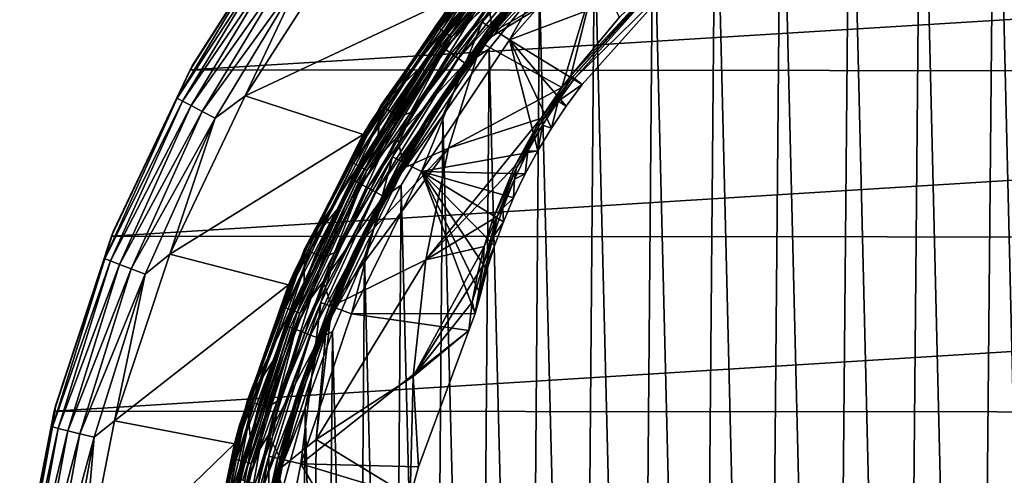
# Model space of a CAD drawing. Header units: metres. Extents: x -24 to 24, y -127 to 24.
# Tile 35 of 49: x -23.81 to -7.62, y 4.94 to 12.43. Entities that reach past the tile are written whole.
import ezdxf

# ---------------------------------------------------------------- set-up
doc = ezdxf.new("R2010")
doc.units = ezdxf.units.M
doc.layers.add('solid_12421051_071', color=7, linetype='CONTINUOUS')

msp = doc.modelspace()

# ---------------------------------------------------------------- linework, layer by layer
at = {"layer": 'solid_12421051_071'}
for points in [[(-6.882768, -18.81105, 173.470398), (-6.526196, 18.938612, 173.473373), (-7.775197, 18.461601, 173.462219)], [(-8.119593, -18.312994, 173.458801), (-7.775197, 18.461601, 173.462219), (-8.989835, 17.903439, 173.449493)], [(-6.882768, -18.81105, 173.470398), (-7.775197, 18.461601, 173.462219), (-8.119593, -18.312994, 173.458801)], [(-9.31415, -17.737368, 173.44577), (-8.989835, 17.903439, 173.449493), (-10.159092, 17.267895, 173.435486)], [(-8.119593, -18.312994, 173.458801), (-8.989835, 17.903439, 173.449493), (-9.31415, -17.737368, 173.44577)], [(-10.471059, -17.080893, 173.431473), (-10.159092, 17.267895, 173.435486), (-11.29042, 16.551426, 173.420319)], [(-9.31415, -17.737368, 173.44577), (-10.159092, 17.267895, 173.435486), (-10.471059, -17.080893, 173.431473)], [(-11.585072, -16.34729, 173.416107), (-11.29042, 16.551426, 173.420319), (-12.371401, 15.762295, 173.404343)], [(-10.471059, -17.080893, 173.431473), (-11.29042, 16.551426, 173.420319), (-11.585072, -16.34729, 173.416107)], [(-12.642771, -15.546076, 173.400101), (-12.371401, 15.762295, 173.404343), (-13.392568, 14.905686, 173.387894)], [(-11.585072, -16.34729, 173.416107), (-12.371401, 15.762295, 173.404343), (-12.642771, -15.546076, 173.400101)], [(-13.645188, -14.675271, 173.383621), (-13.392568, 14.905686, 173.387894), (-14.36063, 13.976496, 173.371094)], [(-12.642771, -15.546076, 173.400101), (-13.392568, 14.905686, 173.387894), (-13.645188, -14.675271, 173.383621)], [(-16.969677, 12.329191, 144.654053), (-15.290608, 14.358837, 144.654053), (-16.489613, 13.003565, 144.5)], [(-15.238866, 14.310247, 144.79364), (-15.290608, 14.358837, 144.654053), (-16.969677, 12.329191, 144.654053)], [(-16.912252, 12.28747, 144.79364), (-15.238866, 14.310247, 144.79364), (-16.969677, 12.329191, 144.654053)], [(-15.158188, 14.234486, 144.904419), (-15.238866, 14.310247, 144.79364), (-16.912252, 12.28747, 144.79364)], [(-16.205673, 12.389757, 147.5), (-14.451115, 14.398755, 147.5), (-15.754709, 12.096826, 149.5)], [(-15.810739, 13.041837, 147.5), (-14.451115, 14.398755, 147.5), (-16.205673, 12.389757, 147.5)], [(-15.597051, 12.903003, 145.061798), (-16.122042, 12.253255, 145.100006), (-14.388608, 14.248876, 145.100006)], [(-16.065405, 12.327419, 145.23999), (-14.388608, 14.248876, 145.100006), (-16.122042, 12.253255, 145.100006)], [(-16.065405, 12.327419, 145.23999), (-14.318913, 14.318913, 145.23999), (-14.388608, 14.248876, 145.100006)], [(-15.595394, 12.901632, 145.338165), (-14.318913, 14.318913, 145.23999), (-16.065405, 12.327419, 145.23999)], [(-14.451115, 14.398755, 147.5), (-14.035826, 14.056221, 149.5), (-15.754709, 12.096826, 149.5)], [(-19.396687, 14.134602, -4), (-21.007126, 11.604211, -4), (-20.970961, 11.671281, -1)], [(19.425127, 14.095429, -4), (-21.007126, 11.604211, -4), (-19.396687, 14.134602, -4)], [(21.030365, 11.562272, -4), (-21.007126, 11.604211, -4), (19.425127, 14.095429, -4)], [(-19.723793, 13.614351, -0.742193), (-19.346317, 14.202818, -1), (-20.970961, 11.671281, -1)], [(-19.396687, 14.134602, -4), (-20.970961, 11.671281, -1), (-19.346317, 14.202818, -1)], [(-16.822716, 12.222418, 144.904419), (-15.158188, 14.234486, 144.904419), (-16.912252, 12.28747, 144.79364)], [(-16.822716, 12.222418, 144.904419), (-15.056489, 14.138984, 144.975525), (-15.158188, 14.234486, 144.904419)], [(-16.822716, 12.222418, 144.904419), (-16.709848, 12.140415, 144.975525), (-15.056489, 14.138984, 144.975525)], [(-16.098806, 12.692015, 145), (-15.056489, 14.138984, 144.975525), (-16.709848, 12.140415, 144.975525)], [(-16.141232, 12.163412, 145.43338), (-14.449555, 14.130733, 145.434616), (-15.595394, 12.901632, 145.338165)], [(-14.328206, 13.20656, 146.994965), (-14.449555, 14.130733, 145.434616), (-16.141232, 12.163412, 145.43338)], [(-16.034958, 12.200942, 145), (-14.303741, 14.192416, 145), (-16.098806, 12.692015, 145)], [(-15.555328, 12.868486, 145.007614), (-14.303741, 14.192416, 145), (-16.034958, 12.200942, 145)], [(-16.925152, 12.031786, 172.733093), (-15.263984, 14.078521, 172.766495), (-16.395691, 12.768295, 172.600189)], [(-15.227238, 14.041945, 172.925095), (-15.263984, 14.078521, 172.766495), (-16.925152, 12.031786, 172.733093)], [(-15.227238, 14.041945, 172.925095), (-16.925152, 12.031786, 172.733093), (-16.884409, 12.000531, 172.891846)], [(-15.227238, 14.041945, 172.925095), (-16.884409, 12.000531, 172.891846), (-15.162533, 13.979734, 173.073715)], [(-16.884409, 12.000531, 172.891846), (-16.812664, 11.947366, 173.040741), (-15.162533, 13.979734, 173.073715)], [(-15.162533, 13.979734, 173.073715), (-16.812664, 11.947366, 173.040741), (-15.07292, 13.894926, 173.199219)], [(-12.964498, 13.154076, 149.5), (-15.754709, 12.096826, 149.5), (-14.035826, 14.056221, 149.5)], [(-14.591045, -13.737322, 173.366928), (-14.36063, 13.976496, 173.371094), (-15.263536, 12.987851, 173.35437)], [(-13.645188, -14.675271, 173.383621), (-14.36063, 13.976496, 173.371094), (-14.591045, -13.737322, 173.366928)], [(-16.812664, 11.947366, 173.040741), (-16.713301, 11.874887, 173.166626), (-15.07292, 13.894926, 173.199219)], [(-15.07292, 13.894926, 173.199219), (-16.713301, 11.874887, 173.166626), (-14.96563, 13.794365, 173.291473)], [(-16.713301, 11.874887, 173.166626), (-16.594337, 11.788939, 173.259354), (-14.96563, 13.794365, 173.291473)], [(-14.96563, 13.794365, 173.291473), (-16.594337, 11.788939, 173.259354), (-14.85023, 13.686954, 173.345993)], [(-21.221012, 11.137647, -0.742193), (-19.723793, 13.614351, -0.742193), (-20.970961, 11.671281, -1)], [(-19.641676, 13.557671, -0.50068), (-19.723793, 13.614351, -0.742193), (-21.221012, 11.137647, -0.742193)], [(-20.099184, 11.17977), (-18.552271, 13.595153), (-19.141632, 13.212515, -0.034074)], [(-16.640617, 12.810203), (-18.552271, 13.595153), (-20.099184, 11.17977)], [(-16.594337, 11.788939, 173.259354), (-16.466381, 11.697138, 173.314362), (-14.85023, 13.686954, 173.345993)], [(-14.85023, 13.686954, 173.345993), (-16.466381, 11.697138, 173.314362), (-15.263536, 12.987851, 173.35437)], [(-21.132664, 11.091277, -0.50068), (-19.641676, 13.557671, -0.50068), (-21.221012, 11.137647, -0.742193)], [(-19.510872, 13.467381, -0.293264), (-19.641676, 13.557671, -0.50068), (-21.132664, 11.091277, -0.50068)], [(-20.991928, 11.017414, -0.293264), (-19.510872, 13.467381, -0.293264), (-21.132664, 11.091277, -0.50068)], [(-19.340307, 13.34965, -0.134106), (-19.510872, 13.467381, -0.293264), (-20.991928, 11.017414, -0.293264)], [(-20.808418, 10.9211, -0.134106), (-19.340307, 13.34965, -0.134106), (-20.991928, 11.017414, -0.293264)], [(-20.808418, 10.9211, -0.134106), (-19.141632, 13.212515, -0.034074), (-19.340307, 13.34965, -0.134106)], [(-20.808418, 10.9211, -0.134106), (-20.594662, 10.808912, -0.034074), (-19.141632, 13.212515, -0.034074)], [(-20.099184, 11.17977), (-19.141632, 13.212515, -0.034074), (-20.594662, 10.808912, -0.034074)], [(-17.852709, 11.005475, 147.849274), (-17.872494, 11.017673, 148.004364), (-16.329172, 13.197473, 148.004364)], [(-16.395691, 12.768295, 172.600189), (-16.329172, 13.197473, 148.004364), (-17.872494, 11.017673, 148.004364)], [(-16.311096, 13.182861, 147.849274), (-17.852709, 11.005475, 147.849274), (-16.329172, 13.197473, 148.004364)], [(-17.792686, 10.968473, 147.708481), (-17.852709, 11.005475, 147.849274), (-16.311096, 13.182861, 147.849274)], [(-17.792686, 10.968473, 147.708481), (-16.311096, 13.182861, 147.849274), (-16.256256, 13.138538, 147.708481)], [(-17.792686, 10.968473, 147.708481), (-16.256256, 13.138538, 147.708481), (-17.69837, 10.910332, 147.596619)], [(-16.256256, 13.138538, 147.708481), (-16.170086, 13.068893, 147.596619), (-17.69837, 10.910332, 147.596619)], [(-14.328206, 13.20656, 146.994965), (-16.141232, 12.163412, 145.43338), (-16.224873, 12.051408, 145.433685)], [(-14.898423, 11.312524, 148.387436), (-14.328206, 13.20656, 146.994965), (-16.224873, 12.051408, 145.433685)], [(-12.964498, 13.154076, 149.5), (-14.560306, 11.362761, 149.5), (-15.754709, 12.096826, 149.5)], [(-14.748043, 11.50927, 148.386047), (-14.328206, 13.20656, 146.994965), (-14.898423, 11.312524, 148.387436)], [(-14.748043, 11.50927, 148.386047), (-13.949231, 12.469455, 148.381638), (-14.328206, 13.20656, 146.994965)], [(-13.215271, 13.171886, 148.486267), (-13.949231, 12.469455, 148.381638), (-14.748043, 11.50927, 148.386047)], [(-13.215271, 13.171886, 148.486267), (-14.748043, 11.50927, 148.386047), (-14.719395, 11.486913, 148.455627)], [(-13.080156, 13.264696, 148.593796), (-14.719395, 11.486913, 148.455627), (-14.686275, 11.461065, 148.593796)], [(-13.080156, 13.264696, 148.593796), (-13.215271, 13.171886, 148.486267), (-14.719395, 11.486913, 148.455627)], [(-13.080156, 13.264696, 148.593796), (-14.686275, 11.461065, 148.593796), (-12.964498, 13.154076, 149.5)], [(-14.686275, 11.461065, 148.593796), (-14.560306, 11.362761, 149.5), (-12.964498, 13.154076, 149.5)], [(-18.038355, 10.752571, 144.5), (-16.489613, 13.003565, 144.5), (-16.640617, 12.810203)], [(-16.969677, 12.329191, 144.654053), (-16.489613, 13.003565, 144.5), (-18.038355, 10.752571, 144.5)], [(-17.69837, 10.910332, 147.596619), (-16.170086, 13.068893, 147.596619), (-17.579117, 10.836817, 147.52475)], [(-16.170086, 13.068893, 147.596619), (-16.061131, 12.980834, 147.52475), (-17.579117, 10.836817, 147.52475)], [(-17.579117, 10.836817, 147.52475), (-16.061131, 12.980834, 147.52475), (-17.346622, 10.915234, 147.5)], [(-17.346622, 10.915234, 147.5), (-15.810739, 13.041837, 147.5), (-16.205673, 12.389757, 147.5)], [(-16.061131, 12.980834, 147.52475), (-15.810739, 13.041837, 147.5), (-17.346622, 10.915234, 147.5)], [(-16.466381, 11.697138, 173.314362), (-16.092136, 11.948638, 173.338135), (-15.263536, 12.987851, 173.35437)], [(-15.468464, -12.744121, 173.350433), (-15.263536, 12.987851, 173.35437), (-16.092136, 11.948638, 173.338135)], [(-14.591045, -13.737322, 173.366928), (-15.263536, 12.987851, 173.35437), (-15.468464, -12.744121, 173.350433)], [(-18.162289, 10.540771), (-16.640617, 12.810203), (-20.099184, 11.17977)], [(-18.038355, 10.752571, 144.5), (-16.640617, 12.810203), (-18.162289, 10.540771)], [(-15.597051, 12.903003, 145.061798), (-17.091238, 10.84643, 145.061798), (-16.122042, 12.253255, 145.100006)], [(-17.072933, 10.834813, 145.029312), (-17.091238, 10.84643, 145.061798), (-15.597051, 12.903003, 145.061798)], [(-17.089422, 10.845278, 145.338165), (-15.595394, 12.901632, 145.338165), (-16.065405, 12.327419, 145.23999)], [(-16.141232, 12.163412, 145.43338), (-15.595394, 12.901632, 145.338165), (-17.089422, 10.845278, 145.338165)], [(-15.580347, 12.889184, 145.029312), (-17.072933, 10.834813, 145.029312), (-15.597051, 12.903003, 145.061798)], [(-15.580347, 12.889184, 145.029312), (-17.045519, 10.817415, 145.007614), (-17.072933, 10.834813, 145.029312)], [(-15.580347, 12.889184, 145.029312), (-15.555328, 12.868486, 145.007614), (-17.045519, 10.817415, 145.007614)], [(-17.045519, 10.817415, 145.007614), (-15.555328, 12.868486, 145.007614), (-16.034958, 12.200942, 145)], [(-17.19154, 11.674954, 172.584839), (-16.395691, 12.768295, 172.600189), (-17.872494, 11.017673, 148.004364)], [(-17.603399, 10.503997, 145), (-16.098806, 12.692015, 145), (-16.709848, 12.140415, 144.975525)], [(-16.034958, 12.200942, 145), (-16.098806, 12.692015, 145), (-17.603399, 10.503997, 145)], [(-16.925152, 12.031786, 172.733093), (-16.395691, 12.768295, 172.600189), (-17.19154, 11.674954, 172.584839)], [(-18.381123, 10.105108, 144.654053), (-16.969677, 12.329191, 144.654053), (-18.038355, 10.752571, 144.5)], [(-16.912252, 12.28747, 144.79364), (-16.969677, 12.329191, 144.654053), (-18.381123, 10.105108, 144.654053)], [(-17.680773, 10.174889, 147.5), (-16.205673, 12.389757, 147.5), (-17.201433, 9.93315, 149.5)], [(-17.346622, 10.915234, 147.5), (-16.205673, 12.389757, 147.5), (-17.680773, 10.174889, 147.5)], [(-17.537014, 10.125, 145.23999), (-16.065405, 12.327419, 145.23999), (-16.122042, 12.253255, 145.100006)], [(-17.089422, 10.845278, 145.338165), (-16.065405, 12.327419, 145.23999), (-17.537014, 10.125, 145.23999)], [(-16.205673, 12.389757, 147.5), (-15.754709, 12.096826, 149.5), (-17.201433, 9.93315, 149.5)], [(-18.318922, 10.070912, 144.79364), (-16.912252, 12.28747, 144.79364), (-18.381123, 10.105108, 144.654053)], [(-16.822716, 12.222418, 144.904419), (-16.912252, 12.28747, 144.79364), (-18.318922, 10.070912, 144.79364)], [(-18.221939, 10.017595, 144.904419), (-16.822716, 12.222418, 144.904419), (-18.318922, 10.070912, 144.79364)], [(-18.221939, 10.017595, 144.904419), (-16.709848, 12.140415, 144.975525), (-16.822716, 12.222418, 144.904419)], [(-18.221939, 10.017595, 144.904419), (-18.099684, 9.950385, 144.975525), (-16.709848, 12.140415, 144.975525)], [(-17.603399, 10.503997, 145), (-16.709848, 12.140415, 144.975525), (-18.099684, 9.950385, 144.975525)], [(-17.490273, 10.004334, 145), (-16.034958, 12.200942, 145), (-17.603399, 10.503997, 145)], [(-17.091238, 10.84643, 145.061798), (-17.580763, 10.048844, 145.100006), (-16.122042, 12.253255, 145.100006)], [(-17.537014, 10.125, 145.23999), (-16.122042, 12.253255, 145.100006), (-17.580763, 10.048844, 145.100006)], [(-17.045519, 10.817415, 145.007614), (-16.034958, 12.200942, 145), (-17.490273, 10.004334, 145)], [(-16.224873, 12.051408, 145.433685), (-16.141232, 12.163412, 145.43338), (-17.089422, 10.845278, 145.338165)], [(-18.313629, 9.790992, 172.702515), (-16.925152, 12.031786, 172.733093), (-17.914717, 10.531948, 172.570053)], [(-16.884409, 12.000531, 172.891846), (-16.925152, 12.031786, 172.733093), (-18.313629, 9.790992, 172.702515)], [(-16.884409, 12.000531, 172.891846), (-18.313629, 9.790992, 172.702515), (-18.269547, 9.765563, 172.86142)], [(-16.884409, 12.000531, 172.891846), (-18.269547, 9.765563, 172.86142), (-16.812664, 11.947366, 173.040741)], [(-16.925152, 12.031786, 172.733093), (-17.19154, 11.674954, 172.584839), (-17.914717, 10.531948, 172.570053)], [(-17.595648, 9.945745, 145.431213), (-16.224873, 12.051408, 145.433685), (-17.089422, 10.845278, 145.338165)], [(-16.759472, 10.316127, 146.607681), (-16.224873, 12.051408, 145.433685), (-17.595648, 9.945745, 145.431213)], [(-15.291768, 10.276055, 149.5), (-17.201433, 9.93315, 149.5), (-15.754709, 12.096826, 149.5)], [(-14.898423, 11.312524, 148.387436), (-16.224873, 12.051408, 145.433685), (-16.759472, 10.316127, 146.607681)], [(-15.06641, 10.647333, 149.5), (-15.291768, 10.276055, 149.5), (-15.754709, 12.096826, 149.5)], [(-14.822589, 11.009568, 149.5), (-15.06641, 10.647333, 149.5), (-15.754709, 12.096826, 149.5)], [(-14.560306, 11.362761, 149.5), (-14.822589, 11.009568, 149.5), (-15.754709, 12.096826, 149.5)], [(-18.269547, 9.765563, 172.86142), (-18.191917, 9.722302, 173.010574), (-16.812664, 11.947366, 173.040741)], [(-16.812664, 11.947366, 173.040741), (-18.191917, 9.722302, 173.010574), (-16.713301, 11.874887, 173.166626)], [(-18.191917, 9.722302, 173.010574), (-18.084406, 9.663321, 173.13681), (-16.713301, 11.874887, 173.166626)], [(-16.713301, 11.874887, 173.166626), (-18.084406, 9.663321, 173.13681), (-16.594337, 11.788939, 173.259354)], [(-16.278402, -11.69371, 173.334366), (-16.092136, 11.948638, 173.338135), (-16.851938, 10.852544, 173.322495)], [(-16.466381, 11.697138, 173.314362), (-16.851938, 10.852544, 173.322495), (-16.092136, 11.948638, 173.338135)], [(-15.468464, -12.744121, 173.350433), (-16.092136, 11.948638, 173.338135), (-16.278402, -11.69371, 173.334366)], [(-21.221012, 11.137647, -0.742193), (-20.970961, 11.671281, -1), (-22.266182, 8.956404, -1)], [(-21.007126, 11.604211, -4), (-22.266182, 8.956404, -1), (-20.970961, 11.671281, -1)], [(-18.084406, 9.663321, 173.13681), (-17.955683, 9.593378, 173.22995), (-16.594337, 11.788939, 173.259354)], [(-16.594337, 11.788939, 173.259354), (-17.955683, 9.593378, 173.22995), (-16.466381, 11.697138, 173.314362)], [(-17.955683, 9.593378, 173.22995), (-17.81723, 9.518667, 173.285416), (-16.466381, 11.697138, 173.314362)], [(-17.914717, 10.531948, 172.570053), (-17.19154, 11.674954, 172.584839), (-17.872494, 11.017673, 148.004364)], [(-16.466381, 11.697138, 173.314362), (-17.81723, 9.518667, 173.285416), (-16.851938, 10.852544, 173.322495)], [(-21.007126, 11.604211, -4), (-22.300312, 8.871123, -4), (-22.266182, 8.956404, -1)], [(21.030365, 11.562272, -4), (-22.300312, 8.871123, -4), (-21.007126, 11.604211, -4)], [(22.31587, 8.831828, -4), (-22.300312, 8.871123, -4), (21.030365, 11.562272, -4)], [(-14.719395, 11.486913, 148.455627), (-14.748043, 11.50927, 148.386047), (-14.898423, 11.312524, 148.387436)], [(-14.719395, 11.486913, 148.455627), (-14.898423, 11.312524, 148.387436), (-15.241199, 10.807158, 148.424591)], [(-14.719395, 11.486913, 148.455627), (-15.241199, 10.807158, 148.424591), (-15.22346, 10.761065, 148.50238)], [(-14.686275, 11.461065, 148.593796), (-14.719395, 11.486913, 148.455627), (-15.22346, 10.761065, 148.50238)], [(-14.958391, 11.090795, 148.606232), (-14.686275, 11.461065, 148.593796), (-15.22346, 10.761065, 148.50238)], [(-14.958391, 11.090795, 148.606232), (-14.560306, 11.362761, 149.5), (-14.686275, 11.461065, 148.593796)], [(-14.958391, 11.090795, 148.606232), (-14.822589, 11.009568, 149.5), (-14.560306, 11.362761, 149.5)], [(-21.34202, 8.574226), (-20.099184, 11.17977), (-20.594662, 10.808912, -0.034074)], [(-18.162289, 10.540771), (-20.099184, 11.17977), (-21.34202, 8.574226)], [(-15.241199, 10.807158, 148.424591), (-14.898423, 11.312524, 148.387436), (-16.759472, 10.316127, 146.607681)], [(-22.408783, 8.49853, -0.742193), (-21.221012, 11.137647, -0.742193), (-22.266182, 8.956404, -1)], [(-21.132664, 11.091277, -0.50068), (-21.221012, 11.137647, -0.742193), (-22.408783, 8.49853, -0.742193)], [(-22.315489, 8.463148, -0.50068), (-21.132664, 11.091277, -0.50068), (-22.408783, 8.49853, -0.742193)], [(-20.991928, 11.017414, -0.293264), (-21.132664, 11.091277, -0.50068), (-22.315489, 8.463148, -0.50068)], [(-22.166876, 8.406787, -0.293264), (-20.991928, 11.017414, -0.293264), (-22.315489, 8.463148, -0.50068)], [(-20.808418, 10.9211, -0.134106), (-20.991928, 11.017414, -0.293264), (-22.166876, 8.406787, -0.293264)], [(-19.105425, 8.649997, 147.849274), (-19.126598, 8.659584, 148.004364), (-17.872494, 11.017673, 148.004364)], [(-17.914717, 10.531948, 172.570053), (-17.872494, 11.017673, 148.004364), (-19.126598, 8.659584, 148.004364)], [(-17.852709, 11.005475, 147.849274), (-19.105425, 8.649997, 147.849274), (-17.872494, 11.017673, 148.004364)], [(-19.041189, 8.620914, 147.708481), (-19.105425, 8.649997, 147.849274), (-17.852709, 11.005475, 147.849274)], [(-19.041189, 8.620914, 147.708481), (-17.852709, 11.005475, 147.849274), (-17.792686, 10.968473, 147.708481)], [(-15.215432, 10.693482, 148.646927), (-14.958391, 11.090795, 148.606232), (-15.22346, 10.761065, 148.50238)], [(-15.215432, 10.693482, 148.646927), (-15.06641, 10.647333, 149.5), (-14.958391, 11.090795, 148.606232)], [(-14.958391, 11.090795, 148.606232), (-15.06641, 10.647333, 149.5), (-14.822589, 11.009568, 149.5)], [(-21.973093, 8.333295, -0.134106), (-20.808418, 10.9211, -0.134106), (-22.166876, 8.406787, -0.293264)], [(-21.973093, 8.333295, -0.134106), (-20.594662, 10.808912, -0.034074), (-20.808418, 10.9211, -0.134106)], [(-19.041189, 8.620914, 147.708481), (-17.792686, 10.968473, 147.708481), (-18.940256, 8.575216, 147.596619)], [(-17.792686, 10.968473, 147.708481), (-17.69837, 10.910332, 147.596619), (-18.940256, 8.575216, 147.596619)], [(-18.940256, 8.575216, 147.596619), (-17.69837, 10.910332, 147.596619), (-18.812635, 8.517436, 147.52475)], [(-17.69837, 10.910332, 147.596619), (-17.579117, 10.836817, 147.52475), (-18.812635, 8.517436, 147.52475)], [(-18.595818, 8.616629, 147.5), (-17.346622, 10.915234, 147.5), (-17.680773, 10.174889, 147.5)], [(-17.579117, 10.836817, 147.52475), (-17.346622, 10.915234, 147.5), (-18.595818, 8.616629, 147.5)], [(-17.091238, 10.84643, 145.061798), (-18.315887, 8.618802, 145.061798), (-17.580763, 10.048844, 145.100006)], [(-18.29627, 8.609571, 145.029312), (-18.315887, 8.618802, 145.061798), (-17.091238, 10.84643, 145.061798)], [(-18.313942, 8.617887, 145.338165), (-17.089422, 10.845278, 145.338165), (-17.537014, 10.125, 145.23999)], [(-17.595648, 9.945745, 145.431213), (-17.089422, 10.845278, 145.338165), (-18.313942, 8.617887, 145.338165)], [(-17.072933, 10.834813, 145.029312), (-18.29627, 8.609571, 145.029312), (-17.091238, 10.84643, 145.061798)], [(-17.81723, 9.518667, 173.285416), (-17.536291, 9.711078, 173.30777), (-16.851938, 10.852544, 173.322495)], [(-17.019871, -10.588416, 173.318939), (-16.851938, 10.852544, 173.322495), (-17.536291, 9.711078, 173.30777)], [(-16.278402, -11.69371, 173.334366), (-16.851938, 10.852544, 173.322495), (-17.019871, -10.588416, 173.318939)], [(-21.973093, 8.333295, -0.134106), (-21.747374, 8.247691, -0.034074), (-20.594662, 10.808912, -0.034074)], [(-21.34202, 8.574226), (-20.594662, 10.808912, -0.034074), (-21.747374, 8.247691, -0.034074)], [(-19.281731, 8.319549, 144.5), (-18.038355, 10.752571, 144.5), (-18.162289, 10.540771)], [(-18.381123, 10.105108, 144.654053), (-18.038355, 10.752571, 144.5), (-19.281731, 8.319549, 144.5)], [(-18.812635, 8.517436, 147.52475), (-17.579117, 10.836817, 147.52475), (-18.595818, 8.616629, 147.5)], [(-17.072933, 10.834813, 145.029312), (-18.266891, 8.595747, 145.007614), (-18.29627, 8.609571, 145.029312)], [(-17.072933, 10.834813, 145.029312), (-17.045519, 10.817415, 145.007614), (-18.266891, 8.595747, 145.007614)], [(-18.266891, 8.595747, 145.007614), (-17.045519, 10.817415, 145.007614), (-17.490273, 10.004334, 145)], [(-15.241199, 10.807158, 148.424591), (-16.759472, 10.316127, 146.607681), (-17.133045, 8.481728, 147.683121)], [(-15.670773, 10.021852, 148.558517), (-15.241199, 10.807158, 148.424591), (-17.133045, 8.481728, 147.683121)], [(-15.22346, 10.761065, 148.50238), (-15.241199, 10.807158, 148.424591), (-15.670773, 10.021852, 148.558517)], [(-15.22346, 10.761065, 148.50238), (-15.670773, 10.021852, 148.558517), (-15.639394, 9.992437, 148.639206)], [(-15.215432, 10.693482, 148.646927), (-15.22346, 10.761065, 148.50238), (-15.639394, 9.992437, 148.639206)], [(-15.454991, 10.268081, 148.717545), (-15.215432, 10.693482, 148.646927), (-15.639394, 9.992437, 148.639206)], [(-15.454991, 10.268081, 148.717545), (-15.291768, 10.276055, 149.5), (-15.215432, 10.693482, 148.646927)], [(-15.215432, 10.693482, 148.646927), (-15.291768, 10.276055, 149.5), (-15.06641, 10.647333, 149.5)], [(-19.387491, 8.06975), (-18.162289, 10.540771), (-21.34202, 8.574226)], [(-19.281731, 8.319549, 144.5), (-18.162289, 10.540771), (-19.387491, 8.06975)], [(-18.561964, 9.344383, 172.556198), (-17.914717, 10.531948, 172.570053), (-19.126598, 8.659584, 148.004364)], [(-18.313629, 9.790992, 172.702515), (-17.914717, 10.531948, 172.570053), (-18.561964, 9.344383, 172.556198)], [(-18.820463, 8.126492, 145), (-17.603399, 10.503997, 145), (-18.099684, 9.950385, 144.975525)], [(-17.490273, 10.004334, 145), (-17.603399, 10.503997, 145), (-18.820463, 8.126492, 145)], [(-16.759472, 10.316127, 146.607681), (-18.214075, 8.760819, 145.432404), (-18.677265, 7.721987, 145.434494)], [(-16.759472, 10.316127, 146.607681), (-18.677265, 7.721987, 145.434494), (-17.133045, 8.481728, 147.683121)], [(-16.759472, 10.316127, 146.607681), (-17.595648, 9.945745, 145.431213), (-18.214075, 8.760819, 145.432404)], [(-15.291768, 10.276055, 149.5), (-15.499465, 9.893663, 149.5), (-17.201433, 9.93315, 149.5)], [(-15.676259, 9.809008, 148.821289), (-15.499465, 9.893663, 149.5), (-15.454991, 10.268081, 148.717545)], [(-15.676259, 9.809008, 148.821289), (-15.454991, 10.268081, 148.717545), (-15.639394, 9.992437, 148.639206)], [(-15.454991, 10.268081, 148.717545), (-15.499465, 9.893663, 149.5), (-15.291768, 10.276055, 149.5)], [(-19.502687, 7.721661, 144.654053), (-18.381123, 10.105108, 144.654053), (-19.281731, 8.319549, 144.5)], [(-18.318922, 10.070912, 144.79364), (-18.381123, 10.105108, 144.654053), (-19.502687, 7.721661, 144.654053)], [(-19.436691, 7.695531, 144.79364), (-18.318922, 10.070912, 144.79364), (-19.502687, 7.721661, 144.654053)], [(-18.221939, 10.017595, 144.904419), (-18.318922, 10.070912, 144.79364), (-19.436691, 7.695531, 144.79364)], [(-18.856983, 7.782845, 147.5), (-17.680773, 10.174889, 147.5), (-18.354464, 7.595714, 149.5)], [(-18.595818, 8.616629, 147.5), (-17.680773, 10.174889, 147.5), (-18.856983, 7.782845, 147.5)], [(-18.315887, 8.618802, 145.061798), (-18.739916, 7.673205, 145.100006), (-17.580763, 10.048844, 145.100006)], [(-18.708561, 7.74934, 145.23999), (-17.580763, 10.048844, 145.100006), (-18.739916, 7.673205, 145.100006)], [(-18.708561, 7.74934, 145.23999), (-17.537014, 10.125, 145.23999), (-17.580763, 10.048844, 145.100006)], [(-18.313942, 8.617887, 145.338165), (-17.537014, 10.125, 145.23999), (-18.708561, 7.74934, 145.23999)], [(-17.680773, 10.174889, 147.5), (-17.201433, 9.93315, 149.5), (-18.354464, 7.595714, 149.5)], [(-19.33379, 7.654789, 144.904419), (-18.221939, 10.017595, 144.904419), (-19.436691, 7.695531, 144.79364)], [(-19.33379, 7.654789, 144.904419), (-18.099684, 9.950385, 144.975525), (-18.221939, 10.017595, 144.904419)], [(-19.33379, 7.654789, 144.904419), (-19.204077, 7.603432, 144.975525), (-18.099684, 9.950385, 144.975525)], [(-18.820463, 8.126492, 145), (-18.099684, 9.950385, 144.975525), (-19.204077, 7.603432, 144.975525)], [(-18.64809, 7.633471, 145), (-17.490273, 10.004334, 145), (-18.820463, 8.126492, 145)], [(-18.266891, 8.595747, 145.007614), (-17.490273, 10.004334, 145), (-18.64809, 7.633471, 145)], [(-16.321083, 7.598028, 149.5), (-18.354464, 7.595714, 149.5), (-17.201433, 9.93315, 149.5)], [(-18.214075, 8.760819, 145.432404), (-17.595648, 9.945745, 145.431213), (-18.313942, 8.617887, 145.338165)], [(-16.129587, 8.315087, 149.5), (-16.234545, 7.914403, 149.5), (-17.201433, 9.93315, 149.5)], [(-16.321083, 7.598028, 149.5), (-17.201433, 9.93315, 149.5), (-16.234545, 7.914403, 149.5)], [(-16.003761, 8.712942, 149.5), (-16.129587, 8.315087, 149.5), (-17.201433, 9.93315, 149.5)], [(-15.857065, 9.107965, 149.5), (-16.003761, 8.712942, 149.5), (-17.201433, 9.93315, 149.5)], [(-15.6887, 9.50223, 149.5), (-15.857065, 9.107965, 149.5), (-17.201433, 9.93315, 149.5)], [(-15.499465, 9.893663, 149.5), (-15.6887, 9.50223, 149.5), (-17.201433, 9.93315, 149.5)], [(-16.031187, 9.148333, 148.786392), (-15.670773, 10.021852, 148.558517), (-17.133045, 8.481728, 147.683121)], [(-15.639394, 9.992437, 148.639206), (-15.670773, 10.021852, 148.558517), (-16.031187, 9.148333, 148.786392)], [(-15.639394, 9.992437, 148.639206), (-16.031187, 9.148333, 148.786392), (-15.961532, 9.198884, 148.858063)], [(-15.676259, 9.809008, 148.821289), (-15.639394, 9.992437, 148.639206), (-15.961532, 9.198884, 148.858063)], [(-15.676259, 9.809008, 148.821289), (-15.6887, 9.50223, 149.5), (-15.499465, 9.893663, 149.5)], [(-19.406984, 7.39222, 172.676743), (-18.313629, 9.790992, 172.702515), (-19.130112, 8.118329, 172.5439)], [(-18.269547, 9.765563, 172.86142), (-18.313629, 9.790992, 172.702515), (-19.406984, 7.39222, 172.676743)], [(-18.269547, 9.765563, 172.86142), (-19.406984, 7.39222, 172.676743), (-19.360271, 7.373029, 172.835785)], [(-18.269547, 9.765563, 172.86142), (-19.360271, 7.373029, 172.835785), (-18.191917, 9.722302, 173.010574)], [(-19.360271, 7.373029, 172.835785), (-19.278011, 7.340373, 172.985153), (-18.191917, 9.722302, 173.010574)], [(-18.191917, 9.722302, 173.010574), (-19.278011, 7.340373, 172.985153), (-18.084406, 9.663321, 173.13681)], [(-18.313629, 9.790992, 172.702515), (-18.561964, 9.344383, 172.556198), (-19.130112, 8.118329, 172.5439)], [(-17.684097, -9.439666, 173.30452), (-17.536291, 9.711078, 173.30777), (-18.140781, 8.53056, 173.294296)], [(-17.81723, 9.518667, 173.285416), (-18.140781, 8.53056, 173.294296), (-17.536291, 9.711078, 173.30777)], [(-17.019871, -10.588416, 173.318939), (-17.536291, 9.711078, 173.30777), (-17.684097, -9.439666, 173.30452)], [(-15.868285, 9.333316, 148.954941), (-15.676259, 9.809008, 148.821289), (-15.961532, 9.198884, 148.858063)], [(-15.868285, 9.333316, 148.954941), (-15.6887, 9.50223, 149.5), (-15.676259, 9.809008, 148.821289)], [(-19.278011, 7.340373, 172.985153), (-19.164082, 7.295843, 173.111679), (-18.084406, 9.663321, 173.13681)], [(-18.084406, 9.663321, 173.13681), (-19.164082, 7.295843, 173.111679), (-17.955683, 9.593378, 173.22995)], [(-19.164082, 7.295843, 173.111679), (-19.027674, 7.243034, 173.20517), (-17.955683, 9.593378, 173.22995)], [(-17.955683, 9.593378, 173.22995), (-19.027674, 7.243034, 173.20517), (-17.81723, 9.518667, 173.285416)], [(-19.027674, 7.243034, 173.20517), (-18.880955, 7.186622, 173.261002), (-17.81723, 9.518667, 173.285416)], [(-17.81723, 9.518667, 173.285416), (-18.880955, 7.186622, 173.261002), (-18.140781, 8.53056, 173.294296)], [(-15.868285, 9.333316, 148.954941), (-15.857065, 9.107965, 149.5), (-15.6887, 9.50223, 149.5)], [(-19.130112, 8.118329, 172.5439), (-18.561964, 9.344383, 172.556198), (-19.126598, 8.659584, 148.004364)], [(-16.023878, 8.860223, 149.112564), (-15.857065, 9.107965, 149.5), (-15.868285, 9.333316, 148.954941)], [(-16.023878, 8.860223, 149.112564), (-15.868285, 9.333316, 148.954941), (-15.961532, 9.198884, 148.858063)], [(-16.171677, 8.700686, 148.93251), (-16.031187, 9.148333, 148.786392), (-17.133045, 8.481728, 147.683121)], [(-15.961532, 9.198884, 148.858063), (-16.171677, 8.700686, 148.93251), (-16.188183, 8.396388, 149.148743)], [(-16.023878, 8.860223, 149.112564), (-15.961532, 9.198884, 148.858063), (-16.188183, 8.396388, 149.148743)], [(-15.961532, 9.198884, 148.858063), (-16.031187, 9.148333, 148.786392), (-16.171677, 8.700686, 148.93251)], [(-16.023878, 8.860223, 149.112564), (-16.003761, 8.712942, 149.5), (-15.857065, 9.107965, 149.5)], [(-22.408783, 8.49853, -0.742193), (-22.266182, 8.956404, -1), (-23.211632, 6.100835, -1)], [(-22.300312, 8.871123, -4), (-23.211632, 6.100835, -1), (-22.266182, 8.956404, -1)], [(-22.300312, 8.871123, -4), (-23.238926, 5.993042, -4), (-23.211632, 6.100835, -1)], [(22.31587, 8.831828, -4), (-23.238926, 5.993042, -4), (-22.300312, 8.871123, -4)], [(23.24683, 5.962299, -4), (-23.238926, 5.993042, -4), (22.31587, 8.831828, -4)], [(-18.677265, 7.721987, 145.434494), (-18.214075, 8.760819, 145.432404), (-18.313942, 8.617887, 145.338165)], [(-16.145752, 8.386778, 149.29454), (-16.023878, 8.860223, 149.112564), (-16.188183, 8.396388, 149.148743)], [(-16.145752, 8.386778, 149.29454), (-16.003761, 8.712942, 149.5), (-16.023878, 8.860223, 149.112564)], [(-20.048973, 6.154542, 147.849274), (-20.071192, 6.161364, 148.004364), (-19.126598, 8.659584, 148.004364)], [(-19.130112, 8.118329, 172.5439), (-19.126598, 8.659584, 148.004364), (-20.071192, 6.161364, 148.004364)], [(-19.105425, 8.649997, 147.849274), (-20.048973, 6.154542, 147.849274), (-19.126598, 8.659584, 148.004364)], [(-19.981565, 6.133849, 147.708481), (-20.048973, 6.154542, 147.849274), (-19.105425, 8.649997, 147.849274)], [(-19.981565, 6.133849, 147.708481), (-19.105425, 8.649997, 147.849274), (-19.041189, 8.620914, 147.708481)], [(-19.981565, 6.133849, 147.708481), (-19.041189, 8.620914, 147.708481), (-19.875648, 6.101335, 147.596619)], [(-19.041189, 8.620914, 147.708481), (-18.940256, 8.575216, 147.596619), (-19.875648, 6.101335, 147.596619)], [(-19.543657, 6.173687, 147.5), (-18.595818, 8.616629, 147.5), (-18.856983, 7.782845, 147.5)], [(-18.812635, 8.517436, 147.52475), (-18.595818, 8.616629, 147.5), (-19.543657, 6.173687, 147.5)], [(-18.315887, 8.618802, 145.061798), (-19.251684, 6.255251, 145.061798), (-18.739916, 7.673205, 145.100006)], [(-19.231066, 6.248552, 145.029312), (-19.251684, 6.255251, 145.061798), (-18.315887, 8.618802, 145.061798)], [(-19.249638, 6.254587, 145.338165), (-18.313942, 8.617887, 145.338165), (-18.708561, 7.74934, 145.23999)], [(-18.677265, 7.721987, 145.434494), (-18.313942, 8.617887, 145.338165), (-19.249638, 6.254587, 145.338165)], [(-18.29627, 8.609571, 145.029312), (-19.231066, 6.248552, 145.029312), (-18.315887, 8.618802, 145.061798)], [(-18.29627, 8.609571, 145.029312), (-19.200184, 6.238518, 145.007614), (-19.231066, 6.248552, 145.029312)], [(-18.29627, 8.609571, 145.029312), (-18.266891, 8.595747, 145.007614), (-19.200184, 6.238518, 145.007614)], [(-19.200184, 6.238518, 145.007614), (-18.266891, 8.595747, 145.007614), (-18.64809, 7.633471, 145)], [(-16.171677, 8.700686, 148.93251), (-17.133045, 8.481728, 147.683121), (-17.340109, 6.564898, 148.654724)], [(-16.284184, 8.247548, 149.100143), (-16.171677, 8.700686, 148.93251), (-17.340109, 6.564898, 148.654724)], [(-16.188183, 8.396388, 149.148743), (-16.171677, 8.700686, 148.93251), (-16.284184, 8.247548, 149.100143)], [(-16.145752, 8.386778, 149.29454), (-16.129587, 8.315087, 149.5), (-16.003761, 8.712942, 149.5)], [(-23.269783, 5.735486, -0.742193), (-22.408783, 8.49853, -0.742193), (-23.211632, 6.100835, -1)], [(-22.315489, 8.463148, -0.50068), (-22.408783, 8.49853, -0.742193), (-23.269783, 5.735486, -0.742193)], [(-23.172903, 5.711607, -0.50068), (-22.315489, 8.463148, -0.50068), (-23.269783, 5.735486, -0.742193)], [(-22.166876, 8.406787, -0.293264), (-22.315489, 8.463148, -0.50068), (-23.172903, 5.711607, -0.50068)], [(-22.246853, 5.83503), (-21.34202, 8.574226), (-21.747374, 8.247691, -0.034074)], [(-19.387491, 8.06975), (-21.34202, 8.574226), (-22.246853, 5.83503)], [(-19.875648, 6.101335, 147.596619), (-18.940256, 8.575216, 147.596619), (-19.741724, 6.060224, 147.52475)], [(-18.940256, 8.575216, 147.596619), (-18.812635, 8.517436, 147.52475), (-19.741724, 6.060224, 147.52475)], [(-19.741724, 6.060224, 147.52475), (-18.812635, 8.517436, 147.52475), (-19.543657, 6.173687, 147.5)], [(-18.935114, 5.526259, 146.514832), (-17.133045, 8.481728, 147.683121), (-18.677265, 7.721987, 145.434494)], [(-18.935114, 5.526259, 146.514832), (-17.340109, 6.564898, 148.654724), (-17.133045, 8.481728, 147.683121)], [(-18.880955, 7.186622, 173.261002), (-18.668591, 7.305342, 173.28215), (-18.140781, 8.53056, 173.294296)], [(-18.273056, -8.241833, 173.291275), (-18.140781, 8.53056, 173.294296), (-18.668591, 7.305342, 173.28215)], [(-17.684097, -9.439666, 173.30452), (-18.140781, 8.53056, 173.294296), (-18.273056, -8.241833, 173.291275)], [(-23.018581, 5.673571, -0.293264), (-22.166876, 8.406787, -0.293264), (-23.172903, 5.711607, -0.50068)], [(-21.973093, 8.333295, -0.134106), (-22.166876, 8.406787, -0.293264), (-23.018581, 5.673571, -0.293264)], [(-22.817352, 5.623972, -0.134106), (-21.973093, 8.333295, -0.134106), (-23.018581, 5.673571, -0.293264)], [(-22.817352, 5.623972, -0.134106), (-21.747374, 8.247691, -0.034074), (-21.973093, 8.333295, -0.134106)], [(-20.19869, 5.745687, 144.5), (-19.281731, 8.319549, 144.5), (-19.387491, 8.06975)], [(-19.502687, 7.721661, 144.654053), (-19.281731, 8.319549, 144.5), (-20.19869, 5.745687, 144.5)], [(-16.188183, 8.396388, 149.148743), (-16.284184, 8.247548, 149.100143), (-16.369162, 7.786624, 149.289383)], [(-16.188183, 8.396388, 149.148743), (-16.369162, 7.786624, 149.289383), (-16.321083, 7.598028, 149.5)], [(-16.145752, 8.386778, 149.29454), (-16.188183, 8.396388, 149.148743), (-16.321083, 7.598028, 149.5)], [(-16.145752, 8.386778, 149.29454), (-16.321083, 7.598028, 149.5), (-16.234545, 7.914403, 149.5)], [(-16.145752, 8.386778, 149.29454), (-16.234545, 7.914403, 149.5), (-16.129587, 8.315087, 149.5)], [(-22.817352, 5.623972, -0.134106), (-22.58296, 5.5662, -0.034074), (-21.747374, 8.247691, -0.034074)], [(-22.246853, 5.83503), (-21.747374, 8.247691, -0.034074), (-22.58296, 5.5662, -0.034074)], [(-19.617031, 6.858902, 172.532898), (-19.130112, 8.118329, 172.5439), (-20.071192, 6.161364, 148.004364)], [(-19.717232, 5.608033, 145), (-18.820463, 8.126492, 145), (-19.204077, 7.603432, 144.975525)], [(-18.64809, 7.633471, 145), (-18.820463, 8.126492, 145), (-19.717232, 5.608033, 145)], [(-19.406984, 7.39222, 172.676743), (-19.130112, 8.118329, 172.5439), (-19.617031, 6.858902, 172.532898)], [(-16.369162, 7.786624, 149.289383), (-16.284184, 8.247548, 149.100143), (-17.340109, 6.564898, 148.654724)], [(-20.277163, 5.459693), (-19.387491, 8.06975), (-22.246853, 5.83503)], [(-20.19869, 5.745687, 144.5), (-19.387491, 8.06975), (-20.277163, 5.459693)], [(-19.710375, 5.257329, 147.5), (-18.856983, 7.782845, 147.5), (-19.18935, 5.130794, 149.5)], [(-19.543657, 6.173687, 147.5), (-18.856983, 7.782845, 147.5), (-19.710375, 5.257329, 147.5)], [(-18.856983, 7.782845, 147.5), (-18.354464, 7.595714, 149.5), (-19.18935, 5.130794, 149.5)], [(-16.369162, 7.786624, 149.289383), (-17.340109, 6.564898, 148.654724), (-16.425825, 7.317945, 149.5)], [(-16.321083, 7.598028, 149.5), (-16.369162, 7.786624, 149.289383), (-16.425825, 7.317945, 149.5)], [(-20.316685, 5.216438, 144.654053), (-19.502687, 7.721661, 144.654053), (-20.19869, 5.745687, 144.5)], [(-19.436691, 7.695531, 144.79364), (-19.502687, 7.721661, 144.654053), (-20.316685, 5.216438, 144.654053)], [(-20.247934, 5.198786, 144.79364), (-19.436691, 7.695531, 144.79364), (-20.316685, 5.216438, 144.654053)], [(-19.33379, 7.654789, 144.904419), (-19.436691, 7.695531, 144.79364), (-20.247934, 5.198786, 144.79364)], [(-20.140738, 5.171262, 144.904419), (-19.33379, 7.654789, 144.904419), (-20.247934, 5.198786, 144.79364)], [(-20.140738, 5.171262, 144.904419), (-19.204077, 7.603432, 144.975525), (-19.33379, 7.654789, 144.904419)], [(-19.484035, 5.134983, 145), (-18.64809, 7.633471, 145), (-19.717232, 5.608033, 145)], [(-19.251684, 6.255251, 145.061798), (-19.579746, 5.166818, 145.100006), (-18.739916, 7.673205, 145.100006)], [(-19.559998, 5.241086, 145.23999), (-18.739916, 7.673205, 145.100006), (-19.579746, 5.166818, 145.100006)], [(-19.559998, 5.241086, 145.23999), (-18.708561, 7.74934, 145.23999), (-18.739916, 7.673205, 145.100006)], [(-19.249638, 6.254587, 145.338165), (-18.708561, 7.74934, 145.23999), (-19.559998, 5.241086, 145.23999)], [(-19.200184, 6.238518, 145.007614), (-18.64809, 7.633471, 145), (-19.484035, 5.134983, 145)], [(-18.753643, 7.534569, 145.434525), (-18.677265, 7.721987, 145.434494), (-19.249638, 6.254587, 145.338165)], [(-18.935114, 5.526259, 146.514832), (-18.677265, 7.721987, 145.434494), (-18.753643, 7.534569, 145.434525)], [(-20.140738, 5.171262, 144.904419), (-20.00561, 5.136568, 144.975525), (-19.204077, 7.603432, 144.975525)], [(-19.717232, 5.608033, 145), (-19.204077, 7.603432, 144.975525), (-20.00561, 5.136568, 144.975525)], [(-19.581999, 5.006, 145.431808), (-18.753643, 7.534569, 145.434525), (-19.249638, 6.254587, 145.338165)], [(-18.935114, 5.526259, 146.514832), (-18.753643, 7.534569, 145.434525), (-19.581999, 5.006, 145.431808)], [(-19.18935, 5.130794, 149.5), (-18.354464, 7.595714, 149.5), (-16.425825, 7.317945, 149.5)], [(-16.321083, 7.598028, 149.5), (-16.425825, 7.317945, 149.5), (-18.354464, 7.595714, 149.5)], [(-20.187521, 4.87413, 172.65744), (-19.406984, 7.39222, 172.676743), (-20.020897, 5.571314, 172.523499)], [(-19.360271, 7.373029, 172.835785), (-19.406984, 7.39222, 172.676743), (-20.187521, 4.87413, 172.65744)], [(-19.360271, 7.373029, 172.835785), (-20.187521, 4.87413, 172.65744), (-20.138933, 4.861488, 172.816559)], [(-19.360271, 7.373029, 172.835785), (-20.138933, 4.861488, 172.816559), (-19.278011, 7.340373, 172.985153)], [(-20.138933, 4.861488, 172.816559), (-20.053366, 4.839964, 172.966095), (-19.278011, 7.340373, 172.985153)], [(-19.278011, 7.340373, 172.985153), (-20.053366, 4.839964, 172.966095), (-19.164082, 7.295843, 173.111679)], [(-20.053366, 4.839964, 172.966095), (-19.934855, 4.810607, 173.09285), (-19.164082, 7.295843, 173.111679)], [(-19.406984, 7.39222, 172.676743), (-19.617031, 6.858902, 172.532898), (-20.020897, 5.571314, 172.523499)], [(-19.164082, 7.295843, 173.111679), (-19.934855, 4.810607, 173.09285), (-19.027674, 7.243034, 173.20517)], [(-19.18935, 5.130794, 149.5), (-16.425825, 7.317945, 149.5), (-17.252113, 5.078901, 149.5)], [(-18.78442, -7.002329, 173.279434), (-18.668591, 7.305342, 173.28215), (-19.11372, 6.050708, 173.271637)], [(-18.880955, 7.186622, 173.261002), (-19.11372, 6.050708, 173.271637), (-18.668591, 7.305342, 173.28215)], [(-18.273056, -8.241833, 173.291275), (-18.668591, 7.305342, 173.28215), (-18.78442, -7.002329, 173.279434)], [(-17.340109, 6.564898, 148.654724), (-17.252113, 5.078901, 149.5), (-16.425825, 7.317945, 149.5)], [(-19.934855, 4.810607, 173.09285), (-19.792961, 4.775787, 173.1866), (-19.027674, 7.243034, 173.20517)], [(-19.027674, 7.243034, 173.20517), (-19.792961, 4.775787, 173.1866), (-18.880955, 7.186622, 173.261002)], [(-19.792961, 4.775787, 173.1866), (-19.640341, 4.738587, 173.242722), (-18.880955, 7.186622, 173.261002)], [(-18.880955, 7.186622, 173.261002), (-19.640341, 4.738587, 173.242722), (-19.11372, 6.050708, 173.271637)], [(-20.020897, 5.571314, 172.523499), (-19.617031, 6.858902, 172.532898), (-20.071192, 6.161364, 148.004364)], [(-18.935114, 5.526259, 146.514832), (-17.38802, 4.588858, 149.5), (-17.340109, 6.564898, 148.654724)], [(-17.340109, 6.564898, 148.654724), (-17.38802, 4.588858, 149.5), (-17.252113, 5.078901, 149.5)], [(-20.668085, 3.559493, 147.849274), (-20.69099, 3.563439, 148.004364), (-20.071192, 6.161364, 148.004364)], [(-20.020897, 5.571314, 172.523499), (-20.071192, 6.161364, 148.004364), (-20.69099, 3.563439, 148.004364)], [(-20.048973, 6.154542, 147.849274), (-20.668085, 3.559493, 147.849274), (-20.071192, 6.161364, 148.004364)], [(-20.598595, 3.547526, 147.708481), (-20.668085, 3.559493, 147.849274), (-20.048973, 6.154542, 147.849274)], [(-20.598595, 3.547526, 147.708481), (-20.048973, 6.154542, 147.849274), (-19.981565, 6.133849, 147.708481)], [(-20.171228, 3.629096, 147.5), (-19.543657, 6.173687, 147.5), (-19.710375, 5.257329, 147.5)], [(-19.741724, 6.060224, 147.52475), (-19.543657, 6.173687, 147.5), (-20.171228, 3.629096, 147.5)], [(-19.251684, 6.255251, 145.061798), (-19.883869, 3.793051, 145.061798), (-19.579746, 5.166818, 145.100006)], [(-19.862574, 3.788989, 145.029312), (-19.883869, 3.793051, 145.061798), (-19.251684, 6.255251, 145.061798)], [(-19.881756, 3.792648, 145.338165), (-19.249638, 6.254587, 145.338165), (-19.559998, 5.241086, 145.23999)], [(-19.581999, 5.006, 145.431808), (-19.249638, 6.254587, 145.338165), (-19.881756, 3.792648, 145.338165)], [(-19.231066, 6.248552, 145.029312), (-19.862574, 3.788989, 145.029312), (-19.251684, 6.255251, 145.061798)], [(-19.231066, 6.248552, 145.029312), (-19.830679, 3.782904, 145.007614), (-19.862574, 3.788989, 145.029312)], [(-19.231066, 6.248552, 145.029312), (-19.200184, 6.238518, 145.007614), (-19.830679, 3.782904, 145.007614)], [(-19.830679, 3.782904, 145.007614), (-19.200184, 6.238518, 145.007614), (-19.484035, 5.134983, 145)], [(-23.238926, 5.993042, -4), (-23.807852, 3.028346, -4), (-23.792459, 3.14943, -1)], [(23.24683, 5.962299, -4), (-23.807852, 3.028346, -4), (-23.238926, 5.993042, -4)], [(-23.269783, 5.735486, -0.742193), (-23.211632, 6.100835, -1), (-23.792459, 3.14943, -1)], [(-23.238926, 5.993042, -4), (-23.792459, 3.14943, -1), (-23.211632, 6.100835, -1)], [(-20.598595, 3.547526, 147.708481), (-19.981565, 6.133849, 147.708481), (-20.489407, 3.528721, 147.596619)], [(-19.981565, 6.133849, 147.708481), (-19.875648, 6.101335, 147.596619), (-20.489407, 3.528721, 147.596619)], [(-20.489407, 3.528721, 147.596619), (-19.875648, 6.101335, 147.596619), (-20.351347, 3.504944, 147.52475)], [(-19.875648, 6.101335, 147.596619), (-19.741724, 6.060224, 147.52475), (-20.351347, 3.504944, 147.52475)], [(-20.351347, 3.504944, 147.52475), (-19.741724, 6.060224, 147.52475), (-20.171228, 3.629096, 147.5)], [(-19.640341, 4.738587, 173.242722), (-19.472248, 4.774714, 173.262985), (-19.11372, 6.050708, 173.271637)], [(-19.209513, -5.740509, 173.269333), (-19.11372, 6.050708, 173.271637), (-19.472248, 4.774714, 173.262985)], [(-18.78442, -7.002329, 173.279434), (-19.11372, 6.050708, 173.271637), (-19.209513, -5.740509, 173.269333)], [(23.810278, 3.010833, -4), (-23.807852, 3.028346, -4), (23.24683, 5.962299, -4)], [(-22.801447, 3.014492), (-22.246853, 5.83503), (-22.58296, 5.5662, -0.034074)], [(-20.277163, 5.459693), (-22.246853, 5.83503), (-22.801447, 3.014492)], [(-23.791456, 2.888806, -0.742193), (-23.269783, 5.735486, -0.742193), (-23.792459, 3.14943, -1)], [(-23.172903, 5.711607, -0.50068), (-23.269783, 5.735486, -0.742193), (-23.791456, 2.888806, -0.742193)], [(-23.692406, 2.876779, -0.50068), (-23.172903, 5.711607, -0.50068), (-23.791456, 2.888806, -0.742193)], [(-23.018581, 5.673571, -0.293264), (-23.172903, 5.711607, -0.50068), (-23.692406, 2.876779, -0.50068)], [(-23.534622, 2.85762, -0.293264), (-23.018581, 5.673571, -0.293264), (-23.692406, 2.876779, -0.50068)], [(-22.817352, 5.623972, -0.134106), (-23.018581, 5.673571, -0.293264), (-23.534622, 2.85762, -0.293264)], [(-20.773712, 3.074559, 144.5), (-20.19869, 5.745687, 144.5), (-20.277163, 5.459693)], [(-20.316685, 5.216438, 144.654053), (-20.19869, 5.745687, 144.5), (-20.773712, 3.074559, 144.5)], [(-23.328884, 2.832639, -0.134106), (-22.817352, 5.623972, -0.134106), (-23.534622, 2.85762, -0.293264)], [(-23.328884, 2.832639, -0.134106), (-22.58296, 5.5662, -0.034074), (-22.817352, 5.623972, -0.134106)], [(-23.328884, 2.832639, -0.134106), (-23.089235, 2.803541, -0.034074), (-22.58296, 5.5662, -0.034074)], [(-22.801447, 3.014492), (-22.58296, 5.5662, -0.034074), (-23.089235, 2.803541, -0.034074)], [(-20.340145, 4.261108, 172.516098), (-20.020897, 5.571314, 172.523499), (-20.69099, 3.563439, 148.004364)], [(-20.187521, 4.87413, 172.65744), (-20.020897, 5.571314, 172.523499), (-20.340145, 4.261108, 172.516098)], [(-20.277969, 3.007739, 145), (-19.717232, 5.608033, 145), (-20.00561, 5.136568, 144.975525)], [(-19.484035, 5.134983, 145), (-19.717232, 5.608033, 145), (-20.277969, 3.007739, 145)], [(-18.935114, 5.526259, 146.514832), (-19.581999, 5.006, 145.431808), (-18.955267, 3.260841, 147.472565)], [(-18.935114, 5.526259, 146.514832), (-18.955267, 3.260841, 147.472565), (-17.38802, 4.588858, 149.5)], [(-20.817572, 2.760029), (-20.277163, 5.459693), (-22.801447, 3.014492)], [(-20.773712, 3.074559, 144.5), (-20.277163, 5.459693), (-20.817572, 2.760029)], [(-20.810274, 2.628949, 144.654053), (-20.316685, 5.216438, 144.654053), (-20.773712, 3.074559, 144.5)], [(-20.247934, 5.198786, 144.79364), (-20.316685, 5.216438, 144.654053), (-20.810274, 2.628949, 144.654053)], [(-20.739853, 2.620053, 144.79364), (-20.247934, 5.198786, 144.79364), (-20.810274, 2.628949, 144.654053)], [(-20.140738, 5.171262, 144.904419), (-20.247934, 5.198786, 144.79364), (-20.739853, 2.620053, 144.79364)], [(-20.226988, 2.646528, 147.5), (-19.710375, 5.257329, 147.5), (-19.694376, 2.587578, 149.5)], [(-20.171228, 3.629096, 147.5), (-19.710375, 5.257329, 147.5), (-20.226988, 2.646528, 147.5)], [(-20.076759, 2.643155, 145.23999), (-19.559998, 5.241086, 145.23999), (-19.579746, 5.166818, 145.100006)], [(-19.881756, 3.792648, 145.338165), (-19.559998, 5.241086, 145.23999), (-20.076759, 2.643155, 145.23999)], [(-19.710375, 5.257329, 147.5), (-19.18935, 5.130794, 149.5), (-19.694376, 2.587578, 149.5)], [(-20.630053, 2.606182, 144.904419), (-20.140738, 5.171262, 144.904419), (-20.739853, 2.620053, 144.79364)], [(-20.630053, 2.606182, 144.904419), (-20.00561, 5.136568, 144.975525), (-20.140738, 5.171262, 144.904419)], [(-20.630053, 2.606182, 144.904419), (-20.491642, 2.588696, 144.975525), (-20.00561, 5.136568, 144.975525)], [(-20.277969, 3.007739, 145), (-20.00561, 5.136568, 144.975525), (-20.491642, 2.588696, 144.975525)], [(-19.986433, 2.558496, 145), (-19.484035, 5.134983, 145), (-20.277969, 3.007739, 145)], [(-19.883869, 3.793051, 145.061798), (-20.085949, 2.57239, 145.100006), (-19.579746, 5.166818, 145.100006)], [(-20.076759, 2.643155, 145.23999), (-19.579746, 5.166818, 145.100006), (-20.085949, 2.57239, 145.100006)], [(-19.830679, 3.782904, 145.007614), (-19.484035, 5.134983, 145), (-19.986433, 2.558496, 145)], [(-19.694376, 2.587578, 149.5), (-19.18935, 5.130794, 149.5), (-17.773695, 2.71632, 149.5)], [(-19.18935, 5.130794, 149.5), (-17.252113, 5.078901, 149.5), (-17.38802, 4.588858, 149.5)], [(-19.18935, 5.130794, 149.5), (-17.38802, 4.588858, 149.5), (-17.773695, 2.71632, 149.5)], [(-20.068001, 2.408383, 145.431198), (-19.581999, 5.006, 145.431808), (-19.881756, 3.792648, 145.338165)], [(-18.955267, 3.260841, 147.472565), (-19.581999, 5.006, 145.431808), (-20.068001, 2.408383, 145.431198)]]:
    msp.add_3dface(points, dxfattribs=at)

doc.saveas('drawing.dxf')
